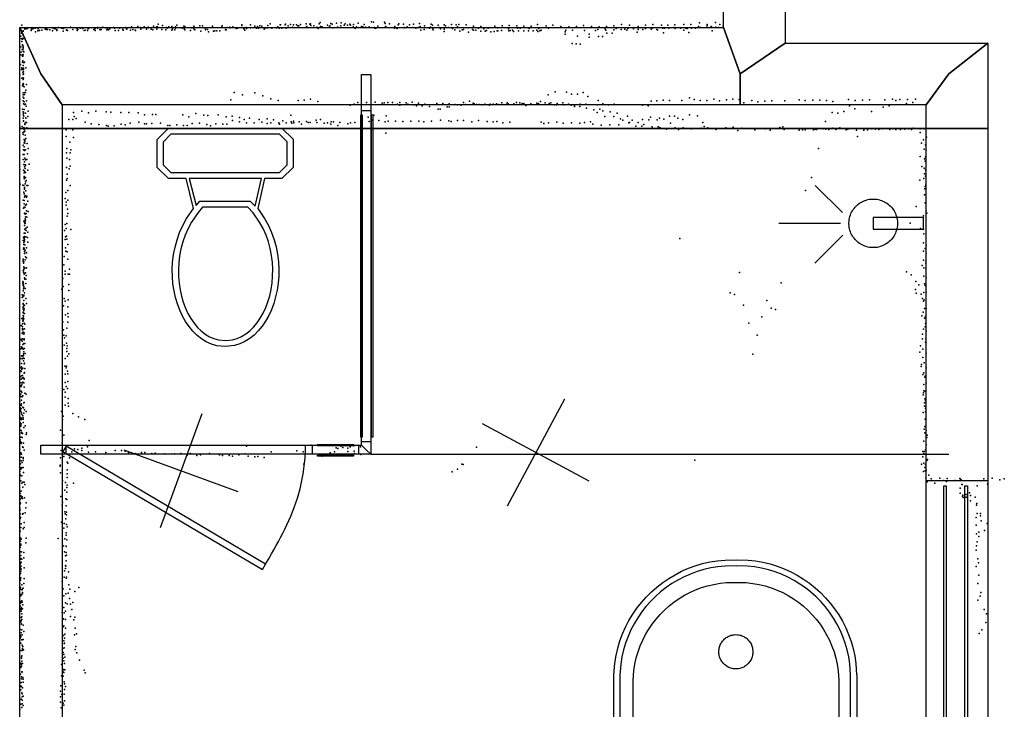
# Model space of a CAD drawing. Header units: millimetres. Extents: x -8027 to 18285, y -18572 to 15071.
# Tile 16 of 19: x 9365 to 12610, y -5932 to -3660. Entities that reach past the tile are written whole.
import ezdxf

# ---------------------------------------------------------------- set-up
doc = ezdxf.new("R2010")
doc.units = ezdxf.units.MM
for name, color, linetype in [('DOORS', 7, 'Continuous'), ('HWALLS', 32, 'Continuous'), ('OBJECTS', 8, 'Continuous'), ('P', 9, 'Continuous'), ('PANOS', 10, 'Continuous'), ('ROOMS', 1, 'Continuous'), ('STRUCTS', 4, 'Continuous'), ('WALLS', 3, 'Continuous'), ('WINDOWS', 6, 'Continuous')]:
    doc.layers.add(name, color=color, linetype=linetype)

# ---------------------------------------------------------------- blocks, each defined once
blk = doc.blocks.new('Showerhead_4F')
for points in [[(18.1, 245.8), (-19.9, 245.8)], [(-19.9, 245.8), (-19.9, 79.8)], [(18.1, 79.8), (18.1, 245.8)], [(-81.1, 79.6), (-80.7, 87.5), (-80.1, 92.6), (-79.1, 97.6), (-77.8, 102.5), (-76.2, 107.3), (-74.3, 111.9), (-72.1, 116.4), (-69.7, 120.7), (-67, 124.9), (-64.1, 128.9), (-61, 132.6), (-57.6, 136.2), (-54, 139.6), (-50.2, 142.7), (-46.2, 145.7), (-42.1, 148.3), (-37.7, 150.7), (-33.3, 152.9), (-28.6, 154.7), (-23.9, 156.3), (-18.9, 157.6), (-13.9, 158.6), (-8.8, 159.3), (-0.9, 159.6)], [(-0.9, 159.6), (6.9, 159.3), (12, 158.6), (17.1, 157.6), (22, 156.3), (26.7, 154.7), (31.4, 152.9), (35.9, 150.7), (40.2, 148.3), (44.3, 145.7), (48.3, 142.7), (52.1, 139.6), (55.7, 136.2), (59.1, 132.6), (62.2, 128.9), (65.1, 124.9), (67.8, 120.7), (70.2, 116.4), (72.4, 111.9), (74.3, 107.3), (75.9, 102.5), (77.2, 97.6), (78.2, 92.6), (78.8, 87.5), (79.2, 79.6)], [(-0.9, -0.4), (-8.8, 0), (-13.9, 0.7), (-18.9, 1.7), (-23.9, 2.9), (-28.6, 4.5), (-33.3, 6.4), (-37.7, 8.5), (-42.1, 11), (-46.2, 13.6), (-50.2, 16.5), (-54, 19.7), (-57.6, 23), (-61, 26.6), (-64.1, 30.4), (-67, 34.4), (-69.7, 38.5), (-72.1, 42.9), (-74.3, 47.3), (-76.2, 52), (-77.8, 56.7), (-79.1, 61.6), (-80.1, 66.7), (-80.7, 71.8), (-81.1, 79.6)], [(-19.9, 79.8), (18.1, 79.8)], [(79.2, 79.6), (78.8, 71.8), (78.2, 66.7), (77.2, 61.6), (75.9, 56.7), (74.3, 52), (72.4, 47.3), (70.2, 42.9), (67.8, 38.5), (65.1, 34.4), (62.2, 30.4), (59.1, 26.6), (55.7, 23), (52.1, 19.7), (48.3, 16.5), (44.3, 13.6), (40.2, 11), (35.9, 8.5), (31.4, 6.4), (26.7, 4.5), (22, 2.9), (17.1, 1.7), (12, 0.7), (6.9, 0), (-0.9, -0.4)], [(-36.2, -21.9), (-126, -111.7)], [(-0.2, -28.3), (-0.2, -231.2)], [(38.5, -20.6), (130.1, -112.2)]]:
    blk.add_lwpolyline(points)
blk = doc.blocks.new('Toilet_52')
for points in [[(-225.3, 322.7), (-187.7, 360.3)], [(-187.7, 360.3), (186.3, 360.3)], [(186.3, 360.3), (223, 323.6)], [(-179.4, 340.3), (-205.3, 314.4)], [(178, 340.3), (-179.4, 340.3)], [(203, 315.4), (178, 340.3)], [(-225.4, 230.4), (-225.3, 322.7)], [(-205.3, 314.4), (-205.4, 238.9)], [(203, 238.8), (203, 315.4)], [(223, 323.6), (223, 230.5)], [(-187.6, 193.9), (-225.4, 230.4)], [(-205.4, 238.9), (-179.5, 213.9)], [(178.1, 213.9), (203, 238.8)], [(223, 230.5), (186.4, 193.9)], [(-179.5, 213.9), (-126.8, 213.9)], [(-126.8, 213.9), (125.8, 214)], [(125.8, 214), (178.1, 213.9)], [(-129.4, 193.9), (-187.6, 193.9)], [(-104.9, 95.7), (-129.4, 193.9)], [(118.4, 194), (-119.1, 193.9)], [(-119.1, 193.9), (-96.9, 104.7)], [(97.9, 103.3), (118.4, 194)], [(128.6, 194), (106.3, 95.3)], [(186.4, 193.9), (128.6, 194)], [(-96.9, 104.7), (-84.3, 119.2)], [(-75.1, 99.2), (-90, 82.1)], [(-84.3, 119.2), (82, 119.2)], [(73.8, 99.2), (-75.1, 99.2)], [(91.7, 81.2), (73.8, 99.2)], [(82, 119.2), (97.9, 103.3)], [(0.5, -359.8), (-28.3, -356.8), (-46.1, -351.7), (-63, -344.2), (-78.8, -334.4), (-93.7, -322.7), (-107.4, -309.2), (-120, -293.9), (-131.4, -277.2), (-141.7, -259.1), (-150.6, -239.7), (-158.3, -219.2), (-164.6, -197.8), (-169.5, -175.5), (-172.9, -152.6), (-174.9, -129.1), (-175.2, -105.2), (-173.9, -81), (-170.9, -56.7), (-166.1, -32.4), (-159.5, -8.2), (-151, 15.7), (-140.6, 39.1), (-128, 62.1), (-104.9, 95.7)], [(-90, 82.1), (-111.5, 50.8), (-123, 29.5), (-132.7, 7.5), (-140.6, -14.9), (-146.8, -37.6), (-151.2, -60.5), (-154, -83.4), (-155.2, -106.2), (-154.9, -128.8), (-153, -150.9), (-149.7, -172.5), (-145.1, -193.5), (-139.1, -213.6), (-131.9, -232.7), (-123.5, -250.6), (-114, -267.3), (-103.5, -282.6), (-92, -296.4), (-79.7, -308.4), (-66.5, -318.7), (-52.6, -327.1), (-38, -333.4), (-22.8, -337.6), (0.4, -339.7)], [(0.4, -339.7), (23.7, -337.3), (38.9, -332.9), (53.5, -326.4), (67.4, -317.9), (80.5, -307.5), (92.9, -295.3), (104.4, -281.4), (114.8, -266), (124.3, -249.3), (132.7, -231.2), (139.8, -212.1), (145.8, -192), (150.4, -171.1), (153.7, -149.5), (155.5, -127.4), (155.9, -105), (154.7, -82.3), (152, -59.5), (147.6, -36.8), (141.5, -14.2), (133.7, 8), (124.1, 29.7), (112.8, 50.6), (91.7, 81.2)], [(106.3, 95.3), (129.3, 62), (141.7, 39.2), (152, 16.1), (160.4, -7.6), (166.9, -31.5), (171.6, -55.7), (174.6, -79.9), (175.9, -103.9), (175.5, -127.7), (173.6, -151.2), (170.2, -174.1), (165.3, -196.3), (159, -217.7), (151.4, -238.2), (142.5, -257.6), (132.3, -275.8), (120.9, -292.7), (108.3, -308), (94.6, -321.7), (79.9, -333.5), (64, -343.4), (47.2, -351.1), (29.4, -356.5), (0.5, -359.8)]]:
    blk.add_lwpolyline(points)
blk = doc.blocks.new('Bathtub_Round_End_4C')
for points in [[(-822.3, 5.7), (-821.2, 44.1), (-818.5, 69), (-814.2, 93.4), (-808.5, 117.2), (-801.3, 140.5), (-792.7, 163.2), (-782.7, 185.1), (-771.4, 206.3), (-758.9, 226.7), (-745.2, 246.3), (-730.4, 264.9), (-714.4, 282.6), (-697.4, 299.3), (-679.4, 315), (-660.4, 329.5), (-640.5, 342.9), (-619.8, 355), (-598.3, 365.9), (-576.1, 375.5), (-553.1, 383.7), (-529.5, 390.4), (-505.3, 395.7), (-480.4, 399.5), (-443.3, 402.1)], [(-443.3, 402.2), (-2.1, 402.2)], [(-2.1, 402.2), (454.4, 402.2)], [(454.4, 402.1), (491.6, 399), (515.9, 394.9), (539.6, 389.3), (562.7, 382.3), (585.2, 373.9), (606.9, 364.2), (627.9, 353.2), (648.1, 340.9), (667.5, 327.5), (685.9, 312.9), (703.4, 297.2), (719.9, 280.6), (735.3, 262.9), (749.6, 244.4), (762.8, 224.9), (774.8, 204.6), (785.6, 183.6), (795.1, 161.9), (803.2, 139.5), (810, 116.5), (815.3, 92.9), (819.1, 68.8), (821.4, 44.1), (821.9, 7.5)], [(-441.9, 382.2), (-479, 379.6), (-502.3, 376), (-525.2, 370.9), (-547.6, 364.5), (-569.3, 356.7), (-590.4, 347.6), (-610.8, 337.2), (-630.4, 325.6), (-649.2, 312.9), (-667.2, 299.1), (-684.3, 284.3), (-700.4, 268.4), (-715.5, 251.6), (-729.6, 233.8), (-742.5, 215.3), (-754.4, 195.9), (-765, 175.8), (-774.4, 154.9), (-782.6, 133.4), (-789.4, 111.3), (-794.8, 88.7), (-798.8, 65.5), (-801.3, 41.9), (-802.2, 6)], [(-2.1, 382.2), (-441.9, 382.2)], [(-25.2, 382.1), (-25.2, 209.1)], [(452.7, 382.2), (-2.1, 382.2)], [(20.6, 209.1), (20.6, 382.2)], [(801.9, 7.5), (801.4, 43.9), (799.2, 66.9), (795.5, 89.7), (790.5, 112), (784, 133.8), (776.3, 155), (767.3, 175.6), (757, 195.5), (745.6, 214.7), (733.1, 233.1), (719.5, 250.7), (704.8, 267.4), (689.2, 283.2), (672.6, 298), (655.1, 311.8), (636.7, 324.5), (617.6, 336.1), (597.6, 346.5), (577, 355.7), (555.7, 363.6), (533.8, 370.2), (511.3, 375.4), (488.3, 379.2), (452.7, 382.2)], [(-748, 6.1), (-747.1, 38.5), (-744.7, 59.7), (-741.1, 80.5), (-736.2, 100.8), (-730, 120.7), (-722.7, 139.9), (-714.2, 158.6), (-704.6, 176.7), (-693.9, 194), (-682.2, 210.7), (-669.5, 226.6), (-655.9, 241.7), (-641.4, 255.9), (-626.1, 269.2), (-609.9, 281.5), (-593, 292.9), (-575.4, 303.2), (-557, 312.5), (-538.1, 320.6), (-518.5, 327.6), (-498.4, 333.3), (-477.8, 337.8), (-456.7, 341), (-424.3, 343.3)], [(-424.3, 343.3), (423.4, 343.3)], [(-97.8, 325.5), (-97.7, 327.9), (-97.4, 329.6), (-97.1, 331.2), (-96.7, 332.7), (-96.2, 334.2), (-95.5, 335.7), (-94.8, 337.1), (-94, 338.4), (-93.2, 339.7), (-92.2, 341), (-91.2, 342.2), (-90.1, 343.3), (-89, 344.3), (-87.8, 345.3), (-86.5, 346.2), (-85.2, 347), (-83.8, 347.8), (-82.4, 348.5), (-80.9, 349), (-79.4, 349.5), (-77.8, 349.9), (-76.2, 350.2), (-74.6, 350.4), (-72.1, 350.5)], [(-72.1, 300.5), (-74.6, 300.5), (-76.2, 300.7), (-77.8, 301), (-79.4, 301.4), (-80.9, 301.9), (-82.4, 302.5), (-83.8, 303.1), (-85.2, 303.9), (-86.5, 304.7), (-87.8, 305.6), (-89, 306.6), (-90.1, 307.6), (-91.2, 308.8), (-92.2, 309.9), (-93.2, 311.2), (-94, 312.5), (-94.8, 313.8), (-95.5, 315.3), (-96.2, 316.7), (-96.7, 318.2), (-97.1, 319.8), (-97.4, 321.4), (-97.7, 323), (-97.8, 325.5)], [(-72.1, 350.5), (-69.6, 350.4), (-68, 350.2), (-66.4, 349.9), (-64.8, 349.5), (-63.3, 349), (-61.8, 348.5), (-60.4, 347.8), (-59, 347), (-57.7, 346.2), (-56.4, 345.3), (-55.2, 344.3), (-54.1, 343.3), (-53, 342.2), (-52, 341), (-51, 339.7), (-50.2, 338.4), (-49.4, 337.1), (-48.7, 335.7), (-48.1, 334.2), (-47.5, 332.7), (-47.1, 331.2), (-46.8, 329.6), (-46.5, 327.9), (-46.4, 325.5)], [(-46.4, 325.5), (-46.5, 323), (-46.8, 321.4), (-47.1, 319.8), (-47.5, 318.2), (-48.1, 316.7), (-48.7, 315.3), (-49.4, 313.8), (-50.2, 312.5), (-51, 311.2), (-52, 309.9), (-53, 308.8), (-54.1, 307.6), (-55.2, 306.6), (-56.4, 305.6), (-57.7, 304.7), (-59, 303.9), (-60.4, 303.1), (-61.8, 302.5), (-63.3, 301.9), (-64.8, 301.4), (-66.4, 301), (-68, 300.7), (-69.6, 300.5), (-72.1, 300.5)], [(42.6, 324.9), (42.8, 327.4), (43, 329), (43.3, 330.6), (43.8, 332.1), (44.3, 333.6), (44.9, 335.1), (45.6, 336.5), (46.4, 337.9), (47.3, 339.2), (48.2, 340.4), (49.2, 341.6), (50.3, 342.7), (51.5, 343.8), (52.7, 344.8), (53.9, 345.7), (55.3, 346.5), (56.7, 347.2), (58.1, 347.9), (59.6, 348.5), (61.1, 348.9), (62.6, 349.3), (64.2, 349.6), (65.9, 349.8), (68.3, 349.9)], [(68.3, 299.9), (65.9, 300), (64.2, 300.2), (62.6, 300.5), (61.1, 300.8), (59.6, 301.3), (58.1, 301.9), (56.7, 302.6), (55.3, 303.3), (53.9, 304.1), (52.7, 305), (51.5, 306), (50.3, 307.1), (49.2, 308.2), (48.2, 309.4), (47.3, 310.6), (46.4, 311.9), (45.6, 313.3), (44.9, 314.7), (44.3, 316.2), (43.8, 317.7), (43.3, 319.2), (43, 320.8), (42.8, 322.4), (42.6, 324.9)], [(68.3, 349.9), (70.8, 349.8), (72.5, 349.6), (74.1, 349.3), (75.6, 348.9), (77.1, 348.5), (78.6, 347.9), (80, 347.2), (81.4, 346.5), (82.7, 345.7), (84, 344.8), (85.2, 343.8), (86.4, 342.7), (87.5, 341.6), (88.5, 340.4), (89.4, 339.2), (90.3, 337.9), (91.1, 336.5), (91.8, 335.1), (92.4, 333.6), (92.9, 332.1), (93.3, 330.6), (93.7, 329), (93.9, 327.4), (94.1, 324.9)], [(94.1, 324.9), (93.9, 322.4), (93.7, 320.8), (93.3, 319.2), (92.9, 317.7), (92.4, 316.2), (91.8, 314.7), (91.1, 313.3), (90.3, 311.9), (89.4, 310.6), (88.5, 309.4), (87.5, 308.2), (86.4, 307.1), (85.2, 306), (84, 305), (82.7, 304.1), (81.4, 303.3), (80, 302.6), (78.6, 301.9), (77.1, 301.3), (75.6, 300.8), (74.1, 300.5), (72.5, 300.2), (70.8, 300), (68.3, 299.9)], [(423.4, 343.3), (455.8, 341.3), (476.8, 338.3), (497.4, 334.1), (517.6, 328.5), (537.1, 321.7), (556.1, 313.8), (574.5, 304.7), (592.2, 294.6), (609.2, 283.4), (625.4, 271.2), (640.9, 258.1), (655.5, 244), (669.2, 229.1), (682, 213.4), (693.8, 196.9), (704.6, 179.6), (714.4, 161.7), (723, 143.1), (730.5, 123.9), (736.9, 104.2), (742, 84), (745.8, 63.3), (748.3, 42.2), (749.5, 9.8)], [(-25.2, 209.1), (20.6, 209.1)], [(-575.8, 4), (-575.5, 9.5), (-575, 13.1), (-574.3, 16.7), (-573.4, 20.1), (-572.2, 23.4), (-570.9, 26.7), (-569.3, 29.8), (-567.6, 32.9), (-565.7, 35.8), (-563.7, 38.6), (-561.4, 41.2), (-559, 43.7), (-556.5, 46.1), (-553.8, 48.3), (-551, 50.3), (-548.1, 52.2), (-545, 53.9), (-541.9, 55.4), (-538.6, 56.7), (-535.2, 57.8), (-531.8, 58.6), (-528.2, 59.3), (-524.6, 59.8), (-519.1, 60)], [(-519.1, 60), (-513.6, 59.8), (-510, 59.3), (-506.4, 58.6), (-503, 57.8), (-499.6, 56.7), (-496.3, 55.4), (-493.2, 53.9), (-490.1, 52.2), (-487.2, 50.3), (-484.4, 48.3), (-481.7, 46.1), (-479.2, 43.7), (-476.8, 41.2), (-474.6, 38.6), (-472.5, 35.8), (-470.6, 32.9), (-468.9, 29.8), (-467.3, 26.7), (-466, 23.4), (-464.9, 20.1), (-463.9, 16.7), (-463.2, 13.1), (-462.7, 9.5), (-462.4, 4)], [(-443.4, -398.1), (-481.6, -395), (-506.6, -390.9), (-531, -385.3), (-554.7, -378.2), (-577.8, -369.6), (-600.2, -359.7), (-621.8, -348.4), (-642.6, -335.9), (-662.5, -322.2), (-681.5, -307.3), (-699.5, -291.3), (-716.5, -274.2), (-732.4, -256.2), (-747.2, -237.2), (-760.8, -217.2), (-773.2, -196.5), (-784.4, -174.9), (-794.2, -152.6), (-802.6, -129.7), (-809.6, -106), (-815.2, -81.9), (-819.2, -57.2), (-821.6, -31.8), (-822.3, 5.7)], [(-802.3, 6), (-801.6, -31.5), (-799.3, -55.2), (-795.4, -78.6), (-790.1, -101.6), (-783.4, -123.9), (-775.4, -145.7), (-766.1, -166.9), (-755.5, -187.3), (-743.7, -207), (-730.7, -225.9), (-716.6, -243.9), (-701.5, -261), (-685.3, -277.2), (-668.2, -292.3), (-650.2, -306.5), (-631.2, -319.5), (-611.5, -331.3), (-591, -341.9), (-569.7, -351.3), (-547.8, -359.4), (-525.3, -366.1), (-502.1, -371.4), (-478.4, -375.2), (-441.8, -378.1)], [(-424.3, -334.5), (-456.9, -332.1), (-478, -328.8), (-498.7, -324.2), (-518.9, -318.3), (-538.6, -311.2), (-557.6, -302.9), (-575.9, -293.5), (-593.6, -283), (-610.6, -271.5), (-626.8, -259), (-642.1, -245.6), (-656.6, -231.2), (-670.2, -216), (-682.9, -200), (-694.6, -183.2), (-705.2, -165.6), (-714.8, -147.4), (-723.2, -128.6), (-730.5, -109.2), (-736.6, -89.2), (-741.4, -68.8), (-745, -47.9), (-747.2, -26.6), (-748, 6.1)], [(-519.1, -52), (-524.6, -51.8), (-528.2, -51.3), (-531.8, -50.6), (-535.2, -49.8), (-538.6, -48.7), (-541.9, -47.4), (-545, -45.9), (-548.1, -44.2), (-551, -42.3), (-553.8, -40.3), (-556.5, -38.1), (-559, -35.7), (-561.4, -33.2), (-563.7, -30.6), (-565.7, -27.8), (-567.6, -24.9), (-569.3, -21.8), (-570.9, -18.7), (-572.2, -15.4), (-573.4, -12.1), (-574.3, -8.7), (-575, -5.1), (-575.5, -1.5), (-575.8, 4)], [(-462.4, 4), (-462.7, -1.5), (-463.2, -5.1), (-463.9, -8.7), (-464.9, -12.1), (-466, -15.4), (-467.3, -18.7), (-468.9, -21.8), (-470.6, -24.9), (-472.5, -27.8), (-474.6, -30.6), (-476.8, -33.2), (-479.2, -35.7), (-481.7, -38.1), (-484.4, -40.3), (-487.2, -42.3), (-490.1, -44.2), (-493.2, -45.9), (-496.3, -47.4), (-499.6, -48.7), (-503, -49.8), (-506.4, -50.6), (-510, -51.3), (-513.6, -51.8), (-519.1, -52)], [(749.5, 9.8), (747.9, -24), (745, -46), (740.8, -67.6), (735.2, -88.7), (728.4, -109.2), (720.3, -129.1), (711.1, -148.4), (700.7, -167), (689.2, -184.9), (676.7, -201.9), (663.1, -218.2), (648.6, -233.6), (633.2, -248.1), (617, -261.6), (599.9, -274.2), (582, -285.7), (563.4, -296.1), (544.1, -305.3), (524.2, -313.4), (503.7, -320.2), (482.6, -325.8), (461.1, -330), (439, -332.9), (405.3, -334.5)], [(452.6, -378.2), (488.7, -374.6), (512, -370.4), (534.8, -364.8), (556.9, -357.8), (578.4, -349.5), (599.3, -339.8), (619.3, -329), (638.6, -316.9), (657.1, -303.8), (674.7, -289.5), (691.3, -274.2), (707, -258), (721.6, -240.8), (735.2, -222.8), (747.7, -203.9), (759, -184.3), (769.1, -163.9), (778, -142.9), (785.5, -121.2), (791.8, -99), (796.6, -76.3), (800, -53.1), (801.9, -29.6), (801.9, 7.5)], [(821.9, 7.5), (821.9, -29.6), (819.9, -54.7), (816.4, -79.2), (811.3, -103.1), (804.8, -126.6), (796.9, -149.5), (787.6, -171.6), (776.9, -193.1), (765, -213.9), (751.9, -233.8), (737.6, -252.8), (722.2, -271), (705.7, -288.1), (688.2, -304.2), (669.7, -319.3), (650.3, -333.2), (629.9, -345.9), (608.8, -357.4), (586.9, -367.6), (564.2, -376.4), (540.8, -383.9), (516.8, -389.9), (492.2, -394.3), (454.5, -398.1)], [(405.3, -334.5), (-424.3, -334.5)], [(-441.8, -378.1), (452.6, -378.1)], [(454.5, -398.1), (-443.4, -398.1)]]:
    blk.add_lwpolyline(points)
blk = doc.blocks.new('1-Standard_55')
for points in [[(-590, 42.9766), (589.999, 42.9766), (589.999, 32.9766), (-590, 32.9766), (-590, 42.9766)], [(-590.014, -44.0958), (589.985, -44.0958), (589.985, -54.0958), (-590.014, -54.0958), (-590.014, -44.0958)]]:
    blk.add_lwpolyline(points)
blk = doc.blocks.new('1-Standard_3D')
for points in [[(-403.982, 5.64828), (253.382, 394.931), (263.573, 377.722), (-393.791, -11.5606), (-403.982, 5.64828)], [(263.573, 377.722), (275.367, 357.142), (283.15, 343.495), (290.844, 329.879), (298.429, 316.269), (305.882, 302.642), (313.184, 288.973), (320.313, 275.239), (327.249, 261.416), (333.971, 247.479), (340.456, 233.405), (346.686, 219.17), (352.638, 204.75), (358.291, 190.121), (363.626, 175.258), (368.62, 160.139), (373.253, 144.738), (377.503, 129.032), (381.351, 112.998), (384.774, 96.6102), (387.752, 79.8457), (390.265, 62.6802), (392.29, 45.0899), (393.807, 27.0508), (395.085, -0.90191)]]:
    blk.add_lwpolyline(points)

msp = doc.modelspace()

# ---------------------------------------------------------------- linework, layer by layer
at = {"layer": 'DOORS'}
msp.add_lwpolyline([(9518, -5061.8), (10305.4, -5061.8), (10305.4, -5091.8), (9518, -5091.8), (9518, -5061.8)], dxfattribs=at)
at = {"layer": 'HWALLS'}
msp.add_lwpolyline([(12427.3, -4018), (12352.3, -4018), (9505.1, -4018), (9435.1, -4018)], dxfattribs=at)
at = {"layer": 'OBJECTS'}
msp.add_lwpolyline([(10521.9, -5091.8), (12427.3, -5091.8)], dxfattribs=at)
at = {"layer": 'P'}
for p in [(9372, -3678), (9376, -3697), (9377, -3696), (9377, -3697), (9382, -3689), (9382, -3691), (9384, -3687), (9389, -3690), (9391, -3688), (9403, -3695), (9404, -3691), (9408, -3690), (9412, -3686), (9416, -3687), (9425, -3696), (9426, -3690), (9430, -3695), (9431, -3685), (9438, -3694), (9449, -3691), (9452, -3688), (9453, -3686), (9453, -3692), (9456, -3692), (9457, -3692), (9464, -3693), (9473, -3686), (9473, -3696), (9478, -3689), (9482, -3690), (9487, -3692), (9487, -3695), (9493, -3685), (9504, -3688), (9508, -3697), (9509, -3689), (9519, -3693), (9519, -3694), (9523, -3695), (9532, -3684), (9540, -3692), (9552, -3687), (9553, -3689), (9554, -3695), (9557, -3692), (9564, -3687), (9572, -3689), (9573, -3689), (9578, -3695), (9581, -3694), (9589, -3695), (9591, -3690), (9593, -3688), (9609, -3692), (9614, -3689), (9614, -3695), (9621, -3687), (9622, -3685), (9629, -3692), (9630, -3693), (9634, -3692), (9639, -3684), (9649, -3686), (9652, -3693), (9654, -3690), (9654, -3692), (9658, -3693), (9662, -3690), (9674, -3685), (9678, -3687), (9680, -3695), (9691, -3695), (9694, -3688), (9696, -3686), (9705, -3692), (9706, -3686), (9706, -3694), (9714, -3685), (9717, -3690), (9718, -3691), (9730, -3694), (9733, -3683), (9734, -3684), (9738, -3692), (9746, -3694), (9747, -3695), (9754, -3682), (9763, -3685), (9764, -3691), (9771, -3686), (9775, -3683), (9783, -3691), (9789, -3684), (9790, -3686), (9798, -3691), (9804, -3693), (9806, -3681), (9816, -3683), (9817, -3691), (9819, -3683), (9821, -3674), (9834, -3692), (9836, -3679), (9847, -3693), (9849, -3685), (9851, -3687), (9857, -3683), (9866, -3694), (9867, -3682), (9869, -3691), (9876, -3693), (9878, -3687), (9879, -3683), (9883, -3678), (9900, -3687), (9906, -3681), (9907, -3690), (9909, -3682), (9909, -3693), (9928, -3695), (9932, -3686), (9939, -3681), (9939, -3690), (9940, -3684), (9942, -3693), (9959, -3680), (9962, -3697), (9968, -3680), (9976, -3688), (9977, -3693), (9981, -3686), (9984, -3692), (10001, -3681), (10002, -3685), (10004, -3697), (10008, -3696), (10015, -3696), (10025, -3696), (10031, -3681), (10032, -3680), (10043, -3686), (10043, -3693), (10046, -3693), (10049, -3685), (10058, -3684), (10059, -3686), (10067, -3683), (10078, -3689), (10083, -3687), (10097, -3676), (10097, -3679), (10104, -3690), (10105, -3687), (10107, -3694), (10111, -3685), (10113, -3689), (10126, -3676), (10126, -3686), (10140, -3681), (10145, -3687), (10149, -3682), (10152, -3688), (10157, -3680), (10163, -3681), (10171, -3691), (10173, -3687), (10180, -3686), (10182, -3686), (10183, -3679), (10190, -3673), (10196, -3688), (10211, -3686), (10216, -3683), (10220, -3688), (10224, -3676), (10225, -3677), (10229, -3687), (10240, -3676), (10241, -3674), (10243, -3687), (10250, -3680), (10257, -3675), (10264, -3684), (10267, -3677), (10277, -3676), (10282, -3680), (10285, -3680), (10285, -3680), (10291, -3675), (10309, -3673), (10310, -3683), (10311, -3682), (10321, -3674), (10324, -3673), (10325, -3679), (10334, -3680), (10344, -3684), (10349, -3689), (10352, -3673), (10355, -3669), (10356, -3682), (10362, -3683), (10380, -3678), (10386, -3682), (10387, -3680), (10391, -3672), (10395, -3674), (10397, -3686), (10409, -3671), (10412, -3684), (10414, -3684), (10423, -3680), (10425, -3670), (10434, -3678), (10438, -3673), (10445, -3678), (10453, -3674), (10455, -3678), (10464, -3683), (10465, -3675), (10471, -3689), (10475, -3683), (10481, -3671), (10491, -3682), (10496, -3683), (10500, -3675), (10505, -3684), (10517, -3683), (10525, -3667), (10531, -3668), (10533, -3685), (10536, -3688), (10539, -3688), (10545, -3681), (10567, -3668), (10570, -3672), (10570, -3684), (10572, -3682), (10584, -3673), (10600, -3687), (10601, -3682), (10607, -3686), (10609, -3689), (10612, -3676), (10615, -3673), (10630, -3674), (10632, -3685), (10634, -3686), (10642, -3683), (10650, -3676), (10661, -3685), (10663, -3674), (10671, -3687), (10679, -3685), (10683, -3672), (10685, -3682), (10687, -3694), (10698, -3692), (10699, -3680), (10716, -3688), (10719, -3684), (10721, -3674), (10726, -3678), (10727, -3691), (10728, -3693), (10744, -3678), (10748, -3685), (10752, -3690), (10764, -3676), (10764, -3691), (10764, -3698), (10768, -3680), (10778, -3685), (10788, -3675), (10791, -3689), (10799, -3693), (10803, -3677), (10808, -3683), (10812, -3675), (10816, -3697), (10823, -3693), (10828, -3692), (10836, -3676), (10843, -3686), (10857, -3692), (10861, -3681), (10861, -3694), (10868, -3694), (10877, -3687), (10885, -3682), (10885, -3697), (10895, -3690), (10899, -3697), (10903, -3695), (10909, -3688), (10929, -3698), (10931, -3681), (10939, -3696), (10940, -3686), (10941, -3696), (10953, -3695), (10955, -3680), (10976, -3690), (10976, -3690), (10977, -3696), (10978, -3679), (10982, -3695), (10989, -3694), (10993, -3698), (11003, -3680), (11006, -3688), (11009, -3696), (11014, -3688), (11026, -3696), (11027, -3681), (11042, -3696), (11044, -3689), (11051, -3681), (11057, -3696), (11069, -3694), (11072, -3675), (11073, -3699), (11076, -3689), (11079, -3696), (11084, -3694), (11100, -3680), (11108, -3687), (11122, -3678), (11149, -3682), (11165, -3694), (11175, -3683), (11187, -3694), (11200, -3682), (11223, -3679), (11226, -3695), (11249, -3682), (11263, -3695), (11270, -3692), (11275, -3683), (11295, -3691), (11297, -3694), (11299, -3682), (11323, -3680), (11323, -3693), (11331, -3689), (11347, -3692), (11348, -3675), (11359, -3691), (11366, -3694), (11369, -3689), (11375, -3678), (11388, -3690), (11403, -3682), (11403, -3686), (11403, -3692), (11419, -3692), (11427, -3678), (11428, -3689), (11446, -3691), (11448, -3689), (11452, -3675), (11465, -3692), (11467, -3693), (11480, -3678), (11485, -3687), (11490, -3688), (11501, -3678), (11504, -3688), (11521, -3685), (11524, -3676), (11525, -3689), (11543, -3688), (11554, -3675), (11554, -3694), (11560, -3688), (11565, -3686), (11565, -3689), (11577, -3675), (11579, -3688), (11592, -3687), (11602, -3682), (11605, -3670), (11609, -3685), (11629, -3685), (11631, -3675), (11631, -3680), (11644, -3682), (11647, -3696), (11649, -3685), (11658, -3669), (11659, -3684), (11668, -3685), (11672, -3675), (11684, -3680), (9366, -3722), (9369, -3714), (9371, -3704), (9371, -3723), (9372, -3731), (9373, -3721), (9374, -3724), (9376, -3711), (9376, -3722), (9417, -3700), (9987, -3700), (10844, -3701), (10918, -3700), (11163, -3700), (11163, -3707), (11203, -3714), (11242, -3707), (11242, -3717), (11273, -3715), (11286, -3715), (11300, -3704), (11318, -3704), (11400, -3701), (11487, -3703), (11570, -3702), (9369, -3749), (9373, -3758), (9374, -3742), (9374, -3744), (9376, -3751), (9376, -3756), (9377, -3747), (9377, -3763), (11186, -3738), (11199, -3739), (11212, -3740), (9369, -3775), (9370, -3767), (9374, -3777), (9374, -3780), (9375, -3779), (9375, -3780), (9375, -3795), (9377, -3774), (9379, -3765), (9368, -3807), (9371, -3824), (9372, -3818), (9374, -3799), (9376, -3801), (9376, -3825), (9377, -3810), (9377, -3822), (9378, -3801), (9378, -3819), (9378, -3824), (9380, -3801), (9381, -3800), (9385, -3818), (9366, -3841), (9372, -3852), (9375, -3832), (9376, -3851), (9377, -3839), (9377, -3840), (9377, -3857), (9378, -3831), (9378, -3838), (9378, -3852), (9374, -3876), (9375, -3874), (9376, -3870), (9376, -3879), (9378, -3872), (9380, -3881), (9385, -3892), (9387, -3873), (9366, -3921), (9376, -3901), (9377, -3907), (9377, -3915), (9379, -3918), (9381, -3906), (9382, -3899), (9384, -3899), (10061, -3924), (10072, -3900), (10099, -3907), (10140, -3901), (10166, -3911), (10193, -3920), (10217, -3926), (10283, -3926), (10303, -3925), (10323, -3922), (11107, -3907), (11130, -3897), (11167, -3898), (11184, -3905), (11203, -3905), (11222, -3900), (11237, -3913), (11271, -3926), (11486, -3925), (11507, -3926), (11547, -3926), (11572, -3917), (11588, -3923), (11608, -3926), (11630, -3926), (11653, -3922), (11694, -3924), (11715, -3922), (11736, -3923), (11778, -3926), (11934, -3924), (11954, -3926), (11979, -3925), (12002, -3925), (12024, -3926), (12096, -3923), (12118, -3926), (12143, -3925), (12166, -3924), (12216, -3924), (12242, -3922), (12252, -3926), (12266, -3923), (12291, -3923), (12317, -3921), (9374, -3954), (9376, -3927), (9377, -3927), (9378, -3937), (9380, -3930), (9380, -3956), (9381, -3939), (9383, -3938), (9384, -3938), (9386, -3945), (9387, -3927), (10348, -3929), (10454, -3941), (10467, -3938), (10479, -3933), (10508, -3933), (10537, -3931), (10560, -3935), (10566, -3934), (10578, -3932), (10594, -3933), (10610, -3938), (10618, -3932), (10618, -3941), (10639, -3934), (10644, -3938), (10659, -3931), (10664, -3940), (10673, -3943), (10679, -3935), (10691, -3943), (10700, -3938), (10716, -3946), (10740, -3936), (10744, -3955), (10751, -3955), (10760, -3936), (10774, -3947), (10780, -3937), (10780, -3947), (10800, -3939), (10808, -3940), (10820, -3941), (10821, -3940), (10828, -3933), (10834, -3939), (10847, -3928), (10859, -3935), (10863, -3937), (10870, -3939), (10879, -3939), (10889, -3940), (10898, -3938), (10913, -3941), (10916, -3938), (10925, -3938), (10936, -3937), (10943, -3939), (10954, -3934), (10968, -3939), (10972, -3934), (10975, -3937), (10994, -3937), (11002, -3933), (11013, -3934), (11021, -3936), (11027, -3936), (11033, -3942), (11050, -3937), (11051, -3939), (11069, -3935), (11075, -3936), (11081, -3929), (11097, -3934), (11110, -3936), (11116, -3934), (11128, -3940), (11134, -3940), (11136, -3936), (11155, -3934), (11158, -3940), (11174, -3938), (11182, -3941), (11193, -3946), (11194, -3942), (11211, -3946), (11212, -3938), (11231, -3938), (11233, -3951), (11257, -3957), (11269, -3940), (11277, -3955), (11287, -3937), (11306, -3940), (11324, -3938), (11418, -3941), (11436, -3943), (11446, -3928), (11465, -3927), (11671, -3927), (11752, -3934), (11798, -3930), (11821, -3928), (11844, -3927), (11887, -3927), (12045, -3929), (12100, -3944), (12117, -3953), (12211, -3948), (12231, -3944), (12288, -3936), (12308, -3932), (9376, -3973), (9377, -3963), (9377, -3984), (9378, -3964), (9378, -3968), (9379, -3977), (9384, -3968), (9385, -3983), (9385, -3984), (9392, -3979), (9393, -3961), (9527, -3989), (9540, -3988), (9542, -3965), (9545, -3979), (9551, -3985), (9570, -3961), (9592, -3966), (9616, -3961), (9650, -3963), (9665, -3964), (9698, -3965), (9725, -3965), (9756, -3966), (9776, -3973), (9803, -3972), (9814, -3972), (9903, -3973), (9922, -3980), (9946, -3969), (9972, -3974), (9985, -3975), (10019, -3973), (10045, -3980), (10065, -3977), (10090, -3982), (10105, -3989), (10122, -3984), (10154, -3989), (10181, -3986), (10202, -3990), (10259, -3974), (10342, -3991), (10356, -3989), (10494, -3986), (10513, -3981), (10527, -3991), (10532, -3974), (10573, -3976), (10752, -3991), (11268, -3965), (11287, -3960), (11293, -3979), (11311, -3963), (11323, -3979), (11334, -3968), (11345, -3986), (11353, -3991), (11368, -3978), (11384, -3991), (11418, -3988), (11439, -3990), (11444, -3981), (11466, -3990), (11474, -3984), (11488, -3987), (11507, -3978), (11523, -3978), (11534, -3984), (11550, -3989), (11572, -3973), (11599, -3976), (12043, -3965), (12061, -3968), (12081, -3962), (12172, -3962), (9366, -4013), (9373, -4012), (9378, -3993), (9378, -3994), (9378, -4016), (9380, -4016), (9380, -4021), (9382, -4003), (9382, -4005), (9384, -3998), (9388, -3998), (9389, -4016), (9518, -4023), (9540, -4023), (9581, -3997), (9601, -4003), (9626, -4005), (9651, -4008), (9657, -4011), (9676, -4009), (9699, -4004), (9713, -4006), (9729, -4001), (9758, -3997), (9776, -4003), (9783, -4003), (9800, -4002), (9829, -4001), (9853, -4008), (9860, -4008), (9883, -4006), (9905, -4008), (9917, -4008), (9934, -4002), (9958, -4001), (9982, -4005), (9994, -4009), (10012, -4003), (10035, -4004), (10048, -4004), (10066, -3992), (10089, -3996), (10113, -4000), (10138, -4000), (10163, -3997), (10181, -4002), (10193, -4000), (10219, -3999), (10221, -4004), (10232, -3993), (10243, -4000), (10260, -3996), (10262, -4001), (10267, -3994), (10269, -4000), (10286, -3996), (10294, -4004), (10310, -3995), (10316, -3998), (10322, -3998), (10344, -3998), (10369, -4001), (10379, -4000), (10390, -4004), (10392, -3996), (10399, -3996), (10414, -4008), (10420, -3998), (10436, -4018), (10446, -4003), (10455, -4000), (10470, -3998), (10492, -4000), (10517, -3995), (10549, -3992), (10570, -3996), (10579, -3994), (10604, -3994), (10628, -3995), (10654, -3994), (10681, -3994), (10697, -3996), (10722, -3994), (10779, -3993), (10787, -3995), (10808, -3992), (10828, -3992), (10855, -3996), (10877, -3992), (10906, -3995), (10926, -3996), (10938, -3995), (10957, -3999), (10980, -3997), (11084, -3997), (11092, -4002), (11108, -3999), (11135, -3997), (11156, -4001), (11184, -4000), (11211, -4001), (11227, -3998), (11246, -3996), (11254, -4004), (11281, -4007), (11310, -4006), (11340, -4006), (11373, -3999), (11375, -3998), (11396, -4010), (11403, -3998), (11415, -4011), (11422, -4005), (11450, -4013), (11469, -4013), (11475, -4015), (11497, -4020), (11510, -4001), (11525, -4016), (11536, -4021), (11552, -4016), (11578, -4019), (11611, -4017), (11616, -3998), (11621, -4012), (11633, -4016), (11660, -4021), (11676, -4018), (11692, -4016), (11716, -4014), (11745, -4017), (11767, -4018), (11788, -4023), (11789, -4019), (11800, -4018), (11822, -4019), (11825, -4018), (11849, -4018), (11855, -4018), (11870, -4015), (11880, -4013), (11885, -4018), (11885, -4022), (11902, -4018), (11922, -4018), (11945, -4023), (11954, -4023), (11955, -4018), (11981, -4023), (11987, -4020), (11991, -4021), (12013, -4019), (12021, -3995), (12022, -4020), (12032, -4021), (12045, -4017), (12055, -4021), (12068, -4016), (12089, -4023), (12094, -4020), (12127, -4018), (12147, -4022), (12159, -4023), (12173, -4019), (12185, -4020), (12196, -4022), (12208, -4019), (12232, -4018), (12233, -4021), (12244, -4019), (12253, -4022), (12268, -4022), (12282, -4020), (12294, -4019), (12304, -4022), (12310, -4017), (12333, -4019), (12346, -4019), (9375, -4032), (9377, -4038), (9379, -4029), (9380, -4029), (9380, -4054), (9380, -4055), (9382, -4027), (9382, -4055), (9383, -4040), (9385, -4051), (9518, -4044), (9542, -4048), (10572, -4034), (11732, -4025), (11838, -4024), (11934, -4024), (12123, -4024), (12126, -4044), (12147, -4024), (12333, -4031), (12344, -4055), (12354, -4047), (9377, -4073), (9380, -4065), (9380, -4079), (9382, -4060), (9382, -4066), (9390, -4068), (9393, -4084), (9520, -4084), (9530, -4063), (9534, -4088), (11998, -4084), (12337, -4067), (12346, -4086), (12350, -4072), (9377, -4104), (9377, -4120), (9378, -4089), (9380, -4104), (9381, -4091), (9382, -4089), (9382, -4116), (9382, -4116), (9383, -4119), (9384, -4089), (9389, -4120), (9391, -4102), (9519, -4098), (9520, -4116), (9529, -4120), (9531, -4098), (12333, -4110), (12347, -4118), (12350, -4112), (12353, -4091), (9366, -4153), (9379, -4137), (9381, -4128), (9381, -4145), (9383, -4138), (9383, -4150), (9384, -4122), (9384, -4138), (9384, -4140), (9396, -4136), (9519, -4147), (9528, -4151), (9531, -4142), (12338, -4143), (12346, -4149), (12349, -4126), (9378, -4155), (9380, -4164), (9380, -4176), (9380, -4179), (9380, -4184), (9381, -4159), (9381, -4179), (9381, -4183), (9384, -4163), (9384, -4180), (9392, -4155), (9521, -4183), (9522, -4169), (11975, -4180), (12345, -4183), (12347, -4168), (12350, -4154), (12350, -4175), (9367, -4202), (9375, -4205), (9379, -4206), (9381, -4213), (9381, -4215), (9381, -4216), (9381, -4218), (9383, -4201), (9384, -4194), (9386, -4190), (9389, -4206), (9392, -4206), (9519, -4189), (9531, -4206), (12332, -4188), (12348, -4217), (12349, -4209), (12351, -4204), (9379, -4228), (9380, -4233), (9381, -4244), (9383, -4239), (9383, -4241), (9385, -4224), (9387, -4245), (9389, -4241), (9515, -4249), (9517, -4229), (9524, -4222), (11955, -4222), (12347, -4237), (9377, -4254), (9378, -4281), (9380, -4255), (9380, -4267), (9380, -4277), (9382, -4279), (9384, -4272), (9386, -4269), (9388, -4268), (9392, -4258), (9518, -4261), (9518, -4271), (9524, -4254), (12320, -4275), (12349, -4263), (9381, -4297), (9383, -4301), (9384, -4309), (9386, -4298), (9388, -4290), (9389, -4310), (9393, -4292), (9521, -4307), (9523, -4284), (9524, -4298), (12344, -4306), (12353, -4290), (12355, -4297), (9379, -4324), (9381, -4327), (9381, -4338), (9382, -4322), (9382, -4330), (9383, -4316), (9383, -4327), (9383, -4331), (9384, -4320), (9385, -4347), (9390, -4343), (9515, -4335), (9518, -4348), (9520, -4331), (12300, -4330), (12334, -4348), (9378, -4376), (9379, -4380), (9380, -4363), (9381, -4374), (9381, -4377), (9382, -4350), (9382, -4351), (9383, -4363), (9385, -4375), (9386, -4354), (9391, -4377), (9392, -4360), (9513, -4354), (9516, -4375), (9519, -4373), (9534, -4351), (12344, -4350), (12345, -4365), (9376, -4387), (9379, -4394), (9379, -4400), (9379, -4411), (9381, -4384), (9381, -4390), (9382, -4402), (9387, -4411), (9392, -4393), (9515, -4384), (9516, -4412), (9520, -4383), (9524, -4401), (11541, -4381), (12344, -4395), (12353, -4403), (9378, -4416), (9380, -4415), (9381, -4424), (9381, -4430), (9383, -4419), (9384, -4441), (9386, -4427), (9387, -4445), (9388, -4428), (9512, -4440), (9517, -4423), (9522, -4425), (12344, -4422), (12349, -4414), (12352, -4430), (9366, -4446), (9377, -4449), (9377, -4450), (9377, -4454), (9377, -4456), (9378, -4462), (9379, -4458), (9379, -4474), (9382, -4478), (9383, -4451), (9388, -4477), (9511, -4467), (9524, -4449), (12339, -4470), (12344, -4452), (12345, -4477), (12351, -4455), (12351, -4463), (9376, -4486), (9378, -4485), (9378, -4492), (9379, -4482), (9380, -4479), (9380, -4496), (9380, -4498), (9381, -4510), (9384, -4494), (9386, -4503), (9515, -4488), (9515, -4498), (9525, -4498), (9529, -4482), (9529, -4498), (11737, -4493), (12288, -4491), (12303, -4501), (12345, -4505), (12351, -4480), (12353, -4510), (9375, -4523), (9375, -4528), (9376, -4526), (9376, -4536), (9377, -4532), (9378, -4531), (9379, -4539), (9379, -4541), (9382, -4515), (9385, -4515), (9385, -4529), (9507, -4513), (9508, -4539), (9527, -4532), (11875, -4527), (12318, -4523), (12328, -4533), (12347, -4530), (12349, -4536), (9373, -4566), (9373, -4575), (9375, -4573), (9376, -4553), (9377, -4571), (9378, -4547), (9379, -4567), (9379, -4570), (9381, -4560), (9383, -4546), (9504, -4548), (9527, -4552), (11706, -4560), (11721, -4565), (12317, -4549), (12319, -4561), (12336, -4564), (12345, -4559), (12352, -4558), (9375, -4607), (9377, -4595), (9377, -4597), (9379, -4585), (9379, -4603), (9381, -4600), (9385, -4578), (9388, -4595), (9509, -4603), (9512, -4578), (9515, -4587), (9524, -4606), (9525, -4583), (11751, -4601), (11827, -4585), (12340, -4578), (12344, -4587), (12346, -4583), (9376, -4614), (9376, -4623), (9377, -4626), (9377, -4634), (9378, -4610), (9378, -4637), (9379, -4616), (9379, -4618), (9380, -4612), (9381, -4628), (9516, -4632), (9524, -4628), (9525, -4639), (11811, -4639), (11842, -4610), (11856, -4615), (12338, -4636), (12343, -4623), (12347, -4612), (12350, -4638), (12352, -4611), (9370, -4668), (9372, -4644), (9374, -4662), (9374, -4671), (9375, -4645), (9375, -4653), (9376, -4642), (9376, -4642), (9377, -4650), (9377, -4652), (9379, -4645), (9380, -4660), (9382, -4663), (9507, -4655), (9524, -4656), (11768, -4660), (12347, -4643), (12349, -4672), (12350, -4661), (9373, -4694), (9374, -4677), (9374, -4682), (9374, -4691), (9376, -4690), (9377, -4681), (9379, -4696), (9380, -4692), (9381, -4678), (9509, -4682), (9510, -4699), (9518, -4702), (9520, -4676), (11795, -4699), (12340, -4696), (12344, -4680), (12352, -4686), (9370, -4713), (9370, -4715), (9373, -4719), (9374, -4711), (9375, -4730), (9376, -4712), (9379, -4727), (9380, -4711), (9380, -4715), (9382, -4727), (9512, -4732), (9513, -4708), (9519, -4726), (9522, -4735), (12334, -4734), (12340, -4711), (12350, -4722), (12351, -4711), (9368, -4744), (9371, -4738), (9371, -4743), (9371, -4768), (9372, -4768), (9374, -4741), (9374, -4770), (9376, -4746), (9378, -4761), (9378, -4766), (9379, -4754), (9381, -4743), (9383, -4760), (9520, -4743), (9520, -4753), (9523, -4769), (9527, -4761), (11781, -4762), (12332, -4755), (12341, -4746), (12353, -4759), (9368, -4776), (9371, -4793), (9373, -4777), (9378, -4775), (9378, -4784), (9380, -4776), (9380, -4794), (9381, -4792), (9514, -4801), (9515, -4776), (9519, -4801), (12337, -4796), (12341, -4773), (12342, -4773), (12346, -4790), (9368, -4817), (9370, -4807), (9370, -4819), (9371, -4804), (9371, -4833), (9372, -4809), (9372, -4813), (9374, -4832), (9375, -4808), (9380, -4825), (9381, -4822), (9382, -4809), (9515, -4828), (9518, -4807), (9523, -4818), (9524, -4827), (12336, -4803), (12342, -4829), (12345, -4824), (12353, -4807), (9367, -4837), (9370, -4844), (9370, -4857), (9370, -4865), (9372, -4863), (9373, -4841), (9374, -4856), (9375, -4854), (9377, -4839), (9379, -4841), (9379, -4857), (9380, -4844), (9515, -4855), (9524, -4852), (12345, -4862), (12348, -4838), (12349, -4835), (12352, -4858), (9369, -4894), (9370, -4868), (9370, -4884), (9372, -4887), (9375, -4899), (9380, -4871), (9382, -4890), (9386, -4894), (9511, -4878), (9515, -4887), (9518, -4868), (9523, -4875), (12343, -4896), (12344, -4889), (12345, -4883), (12348, -4884), (9366, -4918), (9368, -4900), (9369, -4901), (9369, -4929), (9370, -4931), (9371, -4914), (9371, -4926), (9373, -4903), (9379, -4922), (9380, -4921), (9515, -4904), (9515, -4930), (9525, -4908), (9525, -4924), (12347, -4922), (12348, -4909), (12350, -4915), (9367, -4939), (9367, -4945), (9368, -4949), (9369, -4950), (9370, -4941), (9371, -4955), (9372, -4961), (9375, -4937), (9378, -4939), (9379, -4956), (9381, -4945), (9386, -4951), (9503, -4951), (9526, -4933), (9540, -4957), (12343, -4954), (12347, -4933), (12350, -4941), (12350, -4952), (9367, -4976), (9367, -4988), (9368, -4971), (9369, -4992), (9369, -4997), (9370, -4992), (9371, -4973), (9371, -4977), (9375, -4965), (9376, -4976), (9376, -4987), (9377, -4972), (9506, -4977), (9508, -4966), (9559, -4968), (9580, -4977), (12349, -4976), (12351, -4974), (9367, -5012), (9369, -4999), (9370, -5014), (9371, -5020), (9371, -5022), (9372, -5020), (9374, -5023), (9379, -5004), (9383, -4998), (9386, -5027), (9387, -5021), (9499, -5012), (9510, -5029), (12346, -5009), (12348, -5000), (12348, -5021), (12350, -5001), (12353, -5014), (12356, -5029), (9366, -5044), (9366, -5055), (9367, -5044), (9367, -5050), (9369, -5055), (9370, -5036), (9370, -5056), (9371, -5053), (9373, -5037), (9378, -5055), (9505, -5054), (9594, -5046), (10325, -5062), (12345, -5049), (12352, -5061), (12355, -5037), (9366, -5075), (9369, -5087), (9370, -5090), (9371, -5092), (9374, -5067), (9377, -5070), (9380, -5078), (9502, -5079), (9537, -5084), (9546, -5074), (9557, -5076), (9570, -5072), (9570, -5080), (9589, -5067), (9592, -5085), (9615, -5084), (9649, -5086), (9680, -5079), (9701, -5079), (9713, -5082), (9724, -5086), (9746, -5089), (9767, -5086), (9778, -5086), (9800, -5089), (9811, -5088), (9843, -5090), (9875, -5091), (9896, -5089), (9928, -5089), (9961, -5094), (9991, -5089), (10023, -5094), (10087, -5094), (10108, -5090), (10112, -5065), (10194, -5084), (10278, -5081), (10299, -5084), (10388, -5087), (10403, -5084), (10408, -5071), (10413, -5073), (10425, -5065), (10430, -5070), (10446, -5072), (10446, -5083), (10454, -5067), (10466, -5064), (10467, -5082), (10469, -5089), (10488, -5067), (10489, -5093), (10871, -5069), (12341, -5083), (12345, -5089), (12346, -5083), (12350, -5077), (9366, -5095), (9368, -5123), (9370, -5101), (9370, -5113), (9373, -5119), (9376, -5103), (9376, -5106), (9376, -5112), (9500, -5104), (9510, -5099), (9522, -5118), (9524, -5121), (9529, -5104), (9917, -5095), (9949, -5096), (10033, -5096), (10055, -5096), (10066, -5098), (10118, -5098), (10140, -5100), (10150, -5099), (10171, -5102), (10302, -5125), (10361, -5098), (10822, -5125), (10827, -5126), (11590, -5111), (12337, -5125), (12342, -5100), (12345, -5121), (12350, -5126), (12355, -5112), (12357, -5109), (9366, -5149), (9366, -5157), (9367, -5136), (9369, -5141), (9371, -5137), (9375, -5135), (9377, -5135), (9378, -5152), (9498, -5128), (9498, -5131), (9499, -5153), (9521, -5143), (9521, -5156), (10790, -5150), (10808, -5141), (12344, -5149), (12348, -5136), (12349, -5147), (12352, -5144), (9369, -5162), (9369, -5180), (9372, -5163), (9372, -5187), (9375, -5184), (9380, -5184), (9382, -5191), (9506, -5178), (9516, -5185), (9521, -5169), (9542, -5187), (12351, -5168), (12356, -5183), (12361, -5161), (12369, -5173), (12381, -5187), (12398, -5171), (12409, -5178), (12420, -5182), (12422, -5172), (12448, -5178), (12463, -5172), (12466, -5174), (12468, -5176), (12471, -5191), (12542, -5173), (12555, -5190), (12570, -5171), (12595, -5176), (12610, -5173), (9367, -5221), (9370, -5213), (9375, -5200), (9514, -5210), (9520, -5201), (9520, -5217), (9521, -5194), (12464, -5204), (12465, -5220), (12470, -5192), (12495, -5219), (12521, -5196), (9367, -5240), (9367, -5252), (9368, -5253), (9369, -5229), (9370, -5230), (9371, -5237), (9373, -5232), (9374, -5238), (9381, -5236), (9386, -5252), (9501, -5231), (9506, -5251), (9517, -5239), (9520, -5241), (12472, -5230), (12473, -5227), (12474, -5234), (12484, -5225), (12484, -5233), (12499, -5228), (12499, -5245), (12514, -5233), (12520, -5254), (9366, -5257), (9366, -5268), (9367, -5275), (9367, -5288), (9374, -5289), (9376, -5287), (9383, -5285), (9385, -5268), (9505, -5259), (9514, -5282), (9515, -5288), (9518, -5262), (9519, -5283), (12518, -5260), (12521, -5287), (12531, -5287), (9367, -5299), (9367, -5304), (9368, -5300), (9370, -5321), (9380, -5317), (9503, -5316), (9512, -5320), (9517, -5305), (9519, -5291), (12517, -5300), (12532, -5295), (12534, -5311), (12554, -5320), (9367, -5345), (9369, -5333), (9376, -5338), (9380, -5333), (9510, -5336), (9518, -5351), (9519, -5323), (9521, -5331), (12517, -5326), (12518, -5354), (12526, -5349), (12545, -5343), (9367, -5370), (9368, -5378), (9369, -5368), (9370, -5372), (9385, -5384), (9386, -5368), (9492, -5369), (9514, -5371), (9518, -5359), (9520, -5374), (12521, -5381), (12526, -5363), (9366, -5393), (9366, -5414), (9367, -5398), (9369, -5388), (9369, -5391), (9369, -5414), (9371, -5413), (9379, -5416), (9509, -5394), (9513, -5414), (9518, -5395), (9518, -5396), (9518, -5416), (12517, -5408), (12518, -5394), (9368, -5438), (9369, -5426), (9369, -5435), (9370, -5448), (9372, -5438), (9379, -5433), (9516, -5427), (9518, -5443), (9519, -5425), (12523, -5436), (12525, -5450), (9367, -5454), (9367, -5464), (9368, -5452), (9369, -5469), (9369, -5477), (9370, -5461), (9370, -5471), (9380, -5466), (9513, -5476), (9516, -5459), (9516, -5468), (9517, -5461), (9526, -5479), (12517, -5462), (9366, -5487), (9367, -5503), (9368, -5484), (9368, -5485), (9368, -5507), (9369, -5499), (9380, -5501), (9505, -5512), (9512, -5497), (9518, -5500), (9519, -5497), (12526, -5490), (9366, -5517), (9368, -5531), (9368, -5531), (9368, -5536), (9372, -5522), (9372, -5539), (9373, -5538), (9374, -5548), (9376, -5533), (9379, -5518), (9508, -5535), (9527, -5522), (9530, -5537), (9547, -5544), (9560, -5531), (12523, -5518), (12533, -5547), (9368, -5554), (9369, -5558), (9369, -5577), (9370, -5577), (9372, -5554), (9372, -5575), (9373, -5579), (9374, -5550), (9510, -5558), (9517, -5552), (9525, -5550), (9529, -5567), (9540, -5580), (12523, -5573), (12530, -5560), (9367, -5600), (9367, -5609), (9368, -5592), (9369, -5582), (9370, -5603), (9370, -5609), (9371, -5598), (9374, -5601), (9375, -5588), (9505, -5613), (9510, -5597), (9511, -5597), (9516, -5582), (9516, -5609), (9522, -5585), (9532, -5586), (9537, -5603), (12544, -5603), (9366, -5646), (9369, -5644), (9370, -5630), (9370, -5640), (9372, -5618), (9372, -5628), (9372, -5637), (9508, -5635), (9509, -5634), (9512, -5614), (9516, -5637), (9533, -5627), (9544, -5638), (9547, -5629), (12549, -5646), (12551, -5618), (9367, -5669), (9371, -5651), (9371, -5652), (9372, -5671), (9376, -5655), (9379, -5676), (9508, -5661), (9510, -5657), (9516, -5665), (9548, -5665), (12536, -5671), (9368, -5688), (9368, -5692), (9368, -5697), (9369, -5692), (9370, -5680), (9371, -5704), (9372, -5703), (9373, -5687), (9376, -5702), (9509, -5689), (9510, -5707), (9513, -5698), (9514, -5685), (9546, -5687), (9552, -5684), (12527, -5683), (9369, -5715), (9370, -5739), (9373, -5721), (9373, -5739), (9374, -5732), (9374, -5738), (9375, -5726), (9378, -5737), (9507, -5732), (9512, -5716), (9512, -5730), (9513, -5714), (9548, -5735), (9550, -5726), (9371, -5760), (9371, -5764), (9372, -5756), (9372, -5774), (9508, -5745), (9508, -5764), (9510, -5752), (9510, -5773), (9514, -5761), (9553, -5746), (9562, -5771), (9369, -5780), (9369, -5792), (9369, -5795), (9370, -5785), (9371, -5790), (9374, -5781), (9503, -5785), (9507, -5807), (9511, -5801), (9513, -5782), (9514, -5802), (9578, -5803), (9368, -5817), (9371, -5826), (9371, -5832), (9372, -5809), (9372, -5810), (9373, -5809), (9375, -5828), (9376, -5833), (9503, -5822), (9508, -5823), (9510, -5811), (9581, -5812), (9366, -5847), (9366, -5854), (9366, -5860), (9368, -5855), (9369, -5868), (9370, -5844), (9371, -5857), (9374, -5862), (9376, -5843), (9500, -5873), (9501, -5855), (9512, -5842), (9513, -5849), (9513, -5867), (9516, -5857), (9370, -5899), (9372, -5878), (9373, -5881), (9373, -5891), (9373, -5902), (9377, -5889), (9499, -5891), (9504, -5884), (9512, -5883), (9513, -5905), (9366, -5932), (9369, -5916), (9372, -5926), (9373, -5914), (9377, -5920), (9500, -5909), (9502, -5928), (9508, -5912), (9511, -5919)]:
    msp.add_point(p, dxfattribs=at)
at = {"layer": 'PANOS'}
for points in [[(11160.5, -4910.2), (10971.6, -5262.7)], [(9965.7, -4959.1), (9828, -5334.7)], [(11242.3, -5180.9), (10889.8, -4992)], [(10084.6, -5215.8), (9709.1, -5078)]]:
    msp.add_lwpolyline(points, dxfattribs=at)
at = {"layer": 'ROOMS'}
for points in [[(9365.1, -3685.8), (11684.6, -3685.8), (11684.6, 911.1), (2915.6, 911.1), (2915.6, 42), (2917.9, 42), (2917.9, -518.2), (5122.5, -518.2), (5122.5, -4191.1), (5122.5, -4191.1), (5122.8, -5889.6), (6291.2, -5889.6), (6291.2, -6519.6), (8201.9, -6519.6), (9365.2, -6519.5), (9365.1, -4018), (9365.1, -3685.8)], [(11739.6, -3939.8), (9505.1, -3939.8), (9505.1, -4018), (12352.3, -4018), (12352.3, -3939.7), (11739.6, -3939.7)], [(9505.2, -8708.2), (12352.3, -8708.2), (12352.3, -4018), (9505.1, -4018), (9505.2, -6519.5), (9505.2, -8708.2)]]:
    msp.add_lwpolyline(points, close=True, dxfattribs=at)
at = {"layer": 'STRUCTS'}
for points in [[(10491.9, -5061.8), (10491.9, -3840.1), (10506.9, -3840.1), (10521.9, -3840.1), (10521.9, -5091.8), (10506.9, -5076.8), (10491.9, -5061.8)], [(9435.1, -5061.8), (10491.9, -5061.8), (10506.9, -5076.8), (10521.9, -5091.8), (9435.1, -5091.8), (9435.1, -5076.8), (9435.1, -5061.8)]]:
    msp.add_lwpolyline(points, dxfattribs=at)
at = {"layer": 'WALLS'}
for points in [[(11887.6, 1114.1), (11887.6, -3736.7), (11739.6, -3838.2), (11684.6, -3685.8), (11684.6, 911.1), (11739.6, 1026.1), (11887.6, 1114.1)], [(9505.1, -3939.8), (9505.1, -4018), (9435.1, -4018), (9365.1, -4018), (9365.1, -3685.8), (9435.1, -3838.2), (9505.1, -3939.8)], [(9365.1, -3685.8), (11684.6, -3685.8), (11739.6, -3838.2), (11739.6, -3939.8), (9505.1, -3939.8), (9435.1, -3838.2), (9365.1, -3685.8)], [(11887.6, -3736.7), (12555.3, -3736.7), (12427.3, -3838.2), (12352.3, -3939.7), (11739.6, -3939.7), (11739.6, -3838.2), (11887.6, -3736.7)], [(12555.3, -3736.7), (12555.3, -4018), (12427.3, -4018), (12352.3, -4018), (12352.3, -3939.7), (12427.3, -3838.2), (12555.3, -3736.7)], [(9505.1, -4018), (9505.2, -6519.5), (9435.2, -6519.5), (9365.2, -6519.5), (9365.1, -4018), (9435.1, -4018), (9505.1, -4018)], [(12555.3, -4018), (12555.3, -8703.3), (12427.3, -8854.4), (12352.3, -8708.2), (12352.3, -4018), (12427.3, -4018), (12555.3, -4018)]]:
    msp.add_lwpolyline(points, dxfattribs=at)
at = {"layer": 'WINDOWS'}
for points in [[(10491.9, -5050.7), (10491.9, -3958.5), (10521.9, -3958.5), (10521.9, -5050.7), (10491.9, -5050.7)], [(10329.5, -5061.8), (10481.9, -5061.8), (10481.9, -5091.8), (10329.5, -5091.8), (10329.5, -5061.8)], [(12555.3, -5178), (12555.3, -7337), (12352.3, -7337), (12352.3, -5178), (12555.3, -5178)]]:
    msp.add_lwpolyline(points, dxfattribs=at)

# ---------------------------------------------------------------- block references
at = {"layer": 'DOORS', "yscale": -1}
msp.add_blockref('1-Standard_3D', (9911.7, -5076.8), dxfattribs=at)
at = {"layer": 'OBJECTS'}
for name, p, rotation in [('Toilet_52', (10043.1, -4377.2), 360), ('Showerhead_4F', (12098.3, -4331.7), 270), ('Bathtub_Round_End_4C', (11721.3, -6262), 270)]:
    msp.add_blockref(name, p, dxfattribs=dict(at, rotation=rotation))
at = {"layer": 'WINDOWS'}
for p, xscale, yscale, rotation in [((10506.9, -4504.6), 0.9, 0.4, 90), ((12453.8, -6257.5), 1.8, 0.8, 270)]:
    msp.add_blockref('1-Standard_55', p, dxfattribs=dict(at, xscale=xscale, yscale=yscale, rotation=rotation))
at = {"layer": 'WINDOWS', "xscale": 0.1, "yscale": 0.4}
msp.add_blockref('1-Standard_55', (10405.7, -5076.8), dxfattribs=at)

doc.saveas('drawing.dxf')
